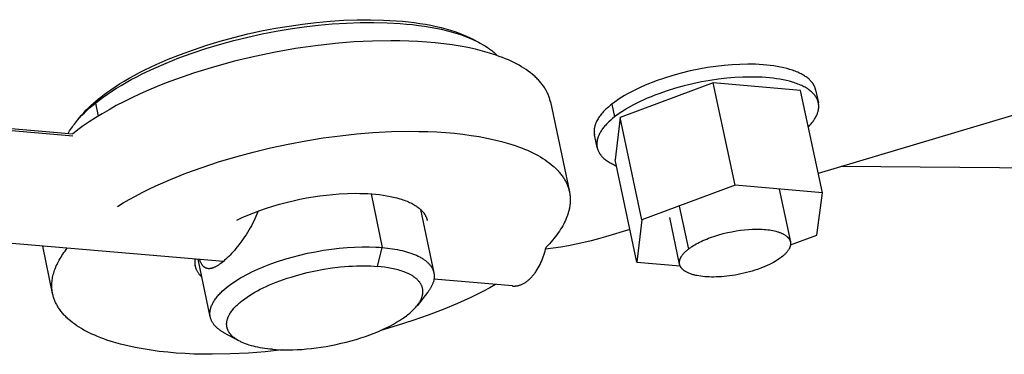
# Model space of a CAD drawing. Header units: millimetres. Extents: x -7950 to -6950, y 4408 to 5408.
# Tile 26 of 111: x -7674 to -7641, y 4767 to 4778. Entities that reach past the tile are written whole.
import ezdxf

# ---------------------------------------------------------------- set-up
doc = ezdxf.new("R2010")
doc.units = ezdxf.units.MM
doc.layers.add('SHOW Mini_Barndoor 002', color=7, linetype='Continuous', true_color=0x000000)

msp = doc.modelspace()

# ---------------------------------------------------------------- linework, layer by layer
at = {"layer": 'SHOW Mini_Barndoor 002', "color": 18, "lineweight": -3, "true_color": 0x000000}
for points in [[(-7671.657, 4775.593), (-7671.531, 4775.692), (-7671.398, 4775.79), (-7671.259, 4775.889), (-7671.112, 4775.988), (-7670.959, 4776.086), (-7670.798, 4776.184), (-7670.632, 4776.281), (-7670.459, 4776.377), (-7670.279, 4776.472), (-7670.094, 4776.566), (-7669.707, 4776.751), (-7669.298, 4776.928), (-7668.872, 4777.098), (-7668.43, 4777.259), (-7667.975, 4777.41), (-7667.511, 4777.55), (-7667.04, 4777.679), (-7666.566, 4777.795), (-7666.092, 4777.899), (-7665.621, 4777.99), (-7665.155, 4778.068), (-7664.69, 4778.135), (-7664.221, 4778.19), (-7663.75, 4778.234), (-7663.281, 4778.264), (-7662.816, 4778.281), (-7662.36, 4778.284), (-7661.914, 4778.274), (-7661.483, 4778.249), (-7661.273, 4778.231), (-7661.068, 4778.21), (-7660.868, 4778.186), (-7660.673, 4778.158), (-7660.483, 4778.127), (-7660.299, 4778.093), (-7660.121, 4778.055), (-7659.95, 4778.015), (-7659.784, 4777.971), (-7659.625, 4777.925), (-7659.473, 4777.876), (-7659.328, 4777.825), (-7659.19, 4777.771), (-7659.058, 4777.714), (-7658.995, 4777.685), (-7658.934, 4777.656), (-7658.875, 4777.626), (-7658.817, 4777.595)], [(-7671.533, 4775.751), (-7671.411, 4775.847), (-7671.281, 4775.944), (-7671.145, 4776.04), (-7671.002, 4776.136), (-7670.852, 4776.232), (-7670.696, 4776.327), (-7670.534, 4776.422), (-7670.365, 4776.516), (-7670.19, 4776.608), (-7670.01, 4776.7), (-7669.632, 4776.88), (-7669.234, 4777.053), (-7668.818, 4777.219), (-7668.387, 4777.375), (-7667.944, 4777.523), (-7667.492, 4777.659), (-7667.033, 4777.784), (-7666.571, 4777.898), (-7666.109, 4777.999), (-7665.649, 4778.088), (-7665.195, 4778.164), (-7664.741, 4778.229), (-7664.284, 4778.283), (-7663.825, 4778.325), (-7663.368, 4778.355), (-7662.915, 4778.372), (-7662.47, 4778.375), (-7662.036, 4778.364), (-7661.615, 4778.34), (-7661.411, 4778.323), (-7661.211, 4778.303), (-7661.016, 4778.279), (-7660.825, 4778.252), (-7660.641, 4778.221), (-7660.461, 4778.188), (-7660.288, 4778.151), (-7660.12, 4778.112), (-7659.959, 4778.069), (-7659.804, 4778.024), (-7659.656, 4777.977), (-7659.514, 4777.926), (-7659.379, 4777.874), (-7659.251, 4777.819), (-7659.19, 4777.791), (-7659.13, 4777.762), (-7659.072, 4777.733), (-7659.016, 4777.703)], [(-7656.471, 4775.639), (-7656.478, 4775.669), (-7656.485, 4775.699), (-7656.494, 4775.729), (-7656.503, 4775.759), (-7656.512, 4775.789), (-7656.523, 4775.819), (-7656.534, 4775.849), (-7656.546, 4775.879), (-7656.559, 4775.909), (-7656.573, 4775.938), (-7656.587, 4775.968), (-7656.602, 4775.997), (-7656.618, 4776.026), (-7656.635, 4776.056), (-7656.652, 4776.085), (-7656.671, 4776.114), (-7656.69, 4776.142), (-7656.71, 4776.171), (-7656.731, 4776.2), (-7656.752, 4776.228), (-7656.775, 4776.256), (-7656.798, 4776.284), (-7656.822, 4776.312), (-7656.847, 4776.34), (-7656.872, 4776.367), (-7656.899, 4776.395), (-7656.926, 4776.422), (-7656.954, 4776.449), (-7656.983, 4776.476), (-7657.013, 4776.503), (-7657.075, 4776.555), (-7657.14, 4776.607), (-7657.209, 4776.658), (-7657.281, 4776.709), (-7657.356, 4776.758), (-7657.435, 4776.806), (-7657.516, 4776.853), (-7657.601, 4776.899), (-7657.689, 4776.944), (-7657.78, 4776.988), (-7657.874, 4777.031), (-7657.972, 4777.072), (-7658.072, 4777.113), (-7658.175, 4777.152), (-7658.281, 4777.189), (-7658.39, 4777.226), (-7658.502, 4777.261), (-7658.733, 4777.327), (-7658.974, 4777.388), (-7659.225, 4777.443), (-7659.485, 4777.492), (-7659.754, 4777.536), (-7660.029, 4777.573), (-7660.312, 4777.605), (-7660.6, 4777.63), (-7660.894, 4777.65), (-7661.192, 4777.664), (-7661.494, 4777.672), (-7661.798, 4777.675), (-7662.413, 4777.664), (-7663.029, 4777.633), (-7663.658, 4777.581), (-7664.307, 4777.507), (-7664.974, 4777.412), (-7665.651, 4777.293), (-7666.334, 4777.152), (-7667.015, 4776.989), (-7667.688, 4776.805), (-7668.347, 4776.602), (-7668.983, 4776.381), (-7669.292, 4776.265), (-7669.593, 4776.145), (-7669.885, 4776.023), (-7670.169, 4775.897), (-7670.443, 4775.769), (-7670.707, 4775.639), (-7670.961, 4775.507), (-7671.204, 4775.373), (-7671.436, 4775.238), (-7671.657, 4775.103), (-7671.866, 4774.967), (-7672.063, 4774.831), (-7672.249, 4774.696), (-7672.422, 4774.56)], [(-7659.016, 4777.703), (-7658.817, 4777.595)], [(-7658.817, 4777.595), (-7658.732, 4777.548), (-7658.651, 4777.499), (-7658.573, 4777.448), (-7658.535, 4777.422), (-7658.498, 4777.396), (-7658.463, 4777.37), (-7658.428, 4777.343), (-7658.394, 4777.316), (-7658.361, 4777.288), (-7658.329, 4777.26), (-7658.298, 4777.232), (-7658.268, 4777.204), (-7658.239, 4777.175)], [(-7633.883, 4777.319), (-7647.527, 4773.249)], [(-7651.035, 4776.272), (-7654.137, 4775.113)], [(-7648.117, 4776.009), (-7651.035, 4776.272)], [(-7650.308, 4772.852), (-7651.035, 4776.272)], [(-7647.388, 4772.596), (-7648.117, 4776.009)], [(-7672.326, 4774.939), (-7672.257, 4775.021), (-7672.185, 4775.103), (-7672.108, 4775.185), (-7672.026, 4775.267), (-7671.94, 4775.349), (-7671.85, 4775.431), (-7671.755, 4775.512), (-7671.657, 4775.593)], [(-7672.185, 4775.113), (-7672.119, 4775.193), (-7672.048, 4775.273), (-7671.973, 4775.353), (-7671.893, 4775.433), (-7671.809, 4775.513), (-7671.721, 4775.593), (-7671.629, 4775.672), (-7671.533, 4775.751)], [(-7671.657, 4775.593), (-7671.533, 4775.751)], [(-7671.657, 4775.593), (-7671.567, 4775.159)], [(-7656.471, 4775.639), (-7655.837, 4772.635)], [(-7677.427, 4775.006), (-7672.414, 4774.566)], [(-7677.156, 4774.914), (-7672.409, 4774.498)], [(-7672.571, 4774.581), (-7672.545, 4774.625), (-7672.518, 4774.67), (-7672.489, 4774.715), (-7672.459, 4774.76), (-7672.428, 4774.804), (-7672.395, 4774.849), (-7672.361, 4774.894), (-7672.326, 4774.939)], [(-7672.326, 4774.939), (-7672.185, 4775.113)], [(-7654.137, 4775.113), (-7654.307, 4773.698)], [(-7653.413, 4771.695), (-7654.137, 4775.113)], [(-7670.923, 4772.147), (-7670.729, 4772.263), (-7670.527, 4772.378), (-7670.316, 4772.492), (-7670.098, 4772.605), (-7669.871, 4772.717), (-7669.638, 4772.828), (-7669.149, 4773.043), (-7668.636, 4773.25), (-7668.099, 4773.446), (-7667.545, 4773.631), (-7666.976, 4773.802), (-7666.396, 4773.959), (-7665.81, 4774.101), (-7665.223, 4774.227), (-7664.638, 4774.336), (-7664.059, 4774.429), (-7663.49, 4774.505), (-7662.935, 4774.565), (-7662.396, 4774.609), (-7661.779, 4774.641), (-7661.164, 4774.653), (-7660.86, 4774.65), (-7660.558, 4774.643), (-7660.26, 4774.629), (-7659.966, 4774.61), (-7659.677, 4774.585), (-7659.395, 4774.554), (-7659.119, 4774.517), (-7658.85, 4774.474), (-7658.59, 4774.426), (-7658.339, 4774.371), (-7658.098, 4774.311), (-7657.866, 4774.246), (-7657.755, 4774.211), (-7657.646, 4774.175), (-7657.54, 4774.138), (-7657.437, 4774.099), (-7657.336, 4774.059), (-7657.239, 4774.018), (-7657.145, 4773.975), (-7657.054, 4773.932), (-7656.966, 4773.887), (-7656.881, 4773.842), (-7656.8, 4773.795), (-7656.721, 4773.747), (-7656.646, 4773.698), (-7656.574, 4773.649), (-7656.506, 4773.598), (-7656.44, 4773.546), (-7656.378, 4773.494), (-7656.348, 4773.468), (-7656.319, 4773.441), (-7656.291, 4773.414), (-7656.264, 4773.387), (-7656.238, 4773.36), (-7656.212, 4773.332), (-7656.187, 4773.305), (-7656.163, 4773.277), (-7656.14, 4773.249), (-7656.118, 4773.221), (-7656.096, 4773.193), (-7656.075, 4773.165), (-7656.055, 4773.136), (-7656.036, 4773.107), (-7656.018, 4773.079), (-7656, 4773.05), (-7655.984, 4773.021), (-7655.968, 4772.992), (-7655.953, 4772.963), (-7655.938, 4772.933), (-7655.925, 4772.904), (-7655.912, 4772.874), (-7655.9, 4772.845), (-7655.889, 4772.815), (-7655.878, 4772.785), (-7655.868, 4772.755), (-7655.86, 4772.726), (-7655.851, 4772.696), (-7655.844, 4772.666), (-7655.837, 4772.635)], [(-7653.586, 4770.289), (-7654.307, 4773.698)], [(-7638.847, 4773.414), (-7646.762, 4773.478)], [(-7650.308, 4772.852), (-7653.413, 4771.695)], [(-7647.388, 4772.596), (-7650.308, 4772.852)], [(-7666.935, 4771.687), (-7666.756, 4771.773), (-7666.567, 4771.856), (-7666.369, 4771.936), (-7666.164, 4772.013), (-7665.952, 4772.087), (-7665.735, 4772.156), (-7665.514, 4772.22), (-7665.289, 4772.28), (-7665.062, 4772.334), (-7664.835, 4772.384), (-7664.609, 4772.427), (-7664.384, 4772.466), (-7664.162, 4772.498), (-7663.944, 4772.525), (-7663.731, 4772.547), (-7663.523, 4772.563), (-7663.247, 4772.578), (-7662.971, 4772.583), (-7662.835, 4772.582), (-7662.7, 4772.579), (-7662.566, 4772.572), (-7662.434, 4772.564), (-7662.305, 4772.553), (-7662.178, 4772.539), (-7662.055, 4772.522), (-7661.935, 4772.503), (-7661.818, 4772.481), (-7661.705, 4772.457), (-7661.597, 4772.43), (-7661.493, 4772.401), (-7661.443, 4772.385), (-7661.394, 4772.369), (-7661.347, 4772.352), (-7661.3, 4772.335), (-7661.255, 4772.317), (-7661.212, 4772.298), (-7661.169, 4772.279), (-7661.129, 4772.26), (-7661.089, 4772.24), (-7661.051, 4772.219), (-7661.014, 4772.198), (-7660.979, 4772.177), (-7660.945, 4772.155), (-7660.913, 4772.133), (-7660.882, 4772.11), (-7660.853, 4772.087), (-7660.825, 4772.063), (-7660.812, 4772.051), (-7660.799, 4772.039), (-7660.786, 4772.027), (-7660.774, 4772.015), (-7660.762, 4772.003), (-7660.75, 4771.991), (-7660.739, 4771.978), (-7660.729, 4771.966), (-7660.718, 4771.953), (-7660.708, 4771.941), (-7660.698, 4771.928), (-7660.689, 4771.915), (-7660.68, 4771.902), (-7660.672, 4771.89), (-7660.663, 4771.877), (-7660.655, 4771.864), (-7660.648, 4771.851), (-7660.641, 4771.838), (-7660.634, 4771.824), (-7660.628, 4771.811), (-7660.622, 4771.798), (-7660.616, 4771.785), (-7660.61, 4771.771), (-7660.605, 4771.758), (-7660.601, 4771.745), (-7660.596, 4771.731), (-7660.592, 4771.718), (-7660.589, 4771.704), (-7660.585, 4771.691), (-7660.582, 4771.677)], [(-7662.458, 4772.566), (-7662.084, 4770.775)], [(-7655.837, 4772.635), (-7655.832, 4772.609), (-7655.827, 4772.583), (-7655.823, 4772.556), (-7655.819, 4772.53), (-7655.816, 4772.503), (-7655.814, 4772.476), (-7655.812, 4772.449), (-7655.81, 4772.422), (-7655.809, 4772.395), (-7655.809, 4772.367), (-7655.809, 4772.34), (-7655.81, 4772.312), (-7655.811, 4772.284), (-7655.813, 4772.256), (-7655.815, 4772.229), (-7655.818, 4772.2), (-7655.822, 4772.172), (-7655.826, 4772.144), (-7655.831, 4772.116), (-7655.836, 4772.087), (-7655.842, 4772.059), (-7655.848, 4772.03), (-7655.855, 4772.001), (-7655.863, 4771.972), (-7655.879, 4771.915), (-7655.898, 4771.856), (-7655.919, 4771.798), (-7655.943, 4771.739), (-7655.968, 4771.68), (-7655.996, 4771.621), (-7656.026, 4771.562), (-7656.059, 4771.502), (-7656.093, 4771.443), (-7656.13, 4771.383), (-7656.169, 4771.323), (-7656.21, 4771.263), (-7656.254, 4771.203), (-7656.299, 4771.143), (-7656.346, 4771.083), (-7656.396, 4771.023), (-7656.447, 4770.963), (-7656.501, 4770.903), (-7656.557, 4770.843), (-7656.614, 4770.783)], [(-7648.836, 4772.723), (-7648.461, 4770.963)], [(-7647.578, 4771.188), (-7647.388, 4772.596)], [(-7666.23, 4771.989), (-7666.267, 4771.892), (-7666.3, 4771.814), (-7666.335, 4771.735), (-7666.371, 4771.657), (-7666.41, 4771.58), (-7666.451, 4771.502), (-7666.493, 4771.426), (-7666.537, 4771.35), (-7666.582, 4771.276), (-7666.628, 4771.203), (-7666.676, 4771.131), (-7666.724, 4771.061), (-7666.772, 4770.992), (-7666.871, 4770.86), (-7666.97, 4770.737), (-7667.019, 4770.68), (-7667.068, 4770.624), (-7667.116, 4770.572), (-7667.163, 4770.522), (-7667.209, 4770.475), (-7667.255, 4770.43), (-7667.3, 4770.387), (-7667.344, 4770.348), (-7667.387, 4770.311), (-7667.429, 4770.276), (-7667.471, 4770.244), (-7667.511, 4770.215), (-7667.551, 4770.188), (-7667.571, 4770.175), (-7667.59, 4770.163), (-7667.609, 4770.152), (-7667.628, 4770.141), (-7667.647, 4770.132), (-7667.665, 4770.122), (-7667.684, 4770.114), (-7667.702, 4770.106), (-7667.719, 4770.099), (-7667.737, 4770.092), (-7667.754, 4770.087), (-7667.763, 4770.084), (-7667.771, 4770.082), (-7667.78, 4770.079), (-7667.788, 4770.077), (-7667.796, 4770.076), (-7667.804, 4770.074), (-7667.816, 4770.072), (-7667.827, 4770.07), (-7667.838, 4770.069), (-7667.849, 4770.068), (-7667.86, 4770.068), (-7667.865, 4770.068), (-7667.87, 4770.068), (-7667.875, 4770.068), (-7667.881, 4770.068), (-7667.886, 4770.068), (-7667.891, 4770.069)], [(-7660.805, 4772.045), (-7660.361, 4769.93)], [(-7652.17, 4772.159), (-7651.865, 4770.722)], [(-7660.593, 4771.729), (-7660.582, 4771.677)], [(-7653.413, 4771.695), (-7653.586, 4770.289)], [(-7652.157, 4770.214), (-7652.487, 4771.771)], [(-7653.815, 4771.374), (-7654.63, 4771.131)], [(-7651.865, 4770.722), (-7651.827, 4770.75), (-7651.787, 4770.779), (-7651.744, 4770.808), (-7651.698, 4770.837), (-7651.651, 4770.866), (-7651.6, 4770.894), (-7651.548, 4770.923), (-7651.493, 4770.951), (-7651.436, 4770.978), (-7651.377, 4771.005), (-7651.316, 4771.032), (-7651.254, 4771.058), (-7651.189, 4771.084), (-7651.123, 4771.108), (-7650.987, 4771.155), (-7650.846, 4771.199), (-7650.703, 4771.238), (-7650.558, 4771.273), (-7650.412, 4771.303), (-7650.268, 4771.328), (-7650.127, 4771.349), (-7649.989, 4771.365), (-7649.855, 4771.377), (-7649.724, 4771.384), (-7649.594, 4771.387), (-7649.529, 4771.387), (-7649.465, 4771.385), (-7649.402, 4771.383), (-7649.339, 4771.379), (-7649.278, 4771.374), (-7649.218, 4771.367), (-7649.159, 4771.36), (-7649.102, 4771.351), (-7649.047, 4771.341), (-7648.994, 4771.329), (-7648.942, 4771.317), (-7648.893, 4771.303), (-7648.869, 4771.296), (-7648.846, 4771.288), (-7648.824, 4771.281), (-7648.802, 4771.272), (-7648.781, 4771.264), (-7648.76, 4771.255), (-7648.74, 4771.247), (-7648.72, 4771.237), (-7648.702, 4771.228), (-7648.684, 4771.218), (-7648.666, 4771.209), (-7648.65, 4771.198), (-7648.634, 4771.188), (-7648.618, 4771.178), (-7648.604, 4771.167), (-7648.59, 4771.156), (-7648.576, 4771.145), (-7648.57, 4771.139), (-7648.564, 4771.134), (-7648.558, 4771.128), (-7648.552, 4771.122), (-7648.546, 4771.117), (-7648.541, 4771.111), (-7648.536, 4771.105), (-7648.531, 4771.099), (-7648.526, 4771.093), (-7648.521, 4771.087), (-7648.516, 4771.081), (-7648.512, 4771.075), (-7648.508, 4771.069), (-7648.503, 4771.063), (-7648.5, 4771.057), (-7648.496, 4771.051), (-7648.492, 4771.045), (-7648.489, 4771.039), (-7648.486, 4771.032), (-7648.483, 4771.026), (-7648.48, 4771.02), (-7648.477, 4771.014), (-7648.474, 4771.007), (-7648.472, 4771.001), (-7648.47, 4770.995), (-7648.468, 4770.988), (-7648.466, 4770.982), (-7648.464, 4770.976), (-7648.462, 4770.969), (-7648.461, 4770.963)], [(-7667.386, 4770.312), (-7677.715, 4771.191)], [(-7654.63, 4771.131), (-7654.866, 4771.063), (-7655.109, 4770.999), (-7655.356, 4770.94), (-7655.607, 4770.885), (-7655.861, 4770.835), (-7656.117, 4770.79), (-7656.374, 4770.751), (-7656.63, 4770.717)], [(-7648.461, 4770.963), (-7648.459, 4770.956), (-7648.458, 4770.949), (-7648.457, 4770.941), (-7648.456, 4770.934), (-7648.456, 4770.927), (-7648.455, 4770.919), (-7648.455, 4770.912), (-7648.455, 4770.904), (-7648.455, 4770.897), (-7648.455, 4770.889), (-7648.456, 4770.882), (-7648.456, 4770.874), (-7648.457, 4770.866), (-7648.458, 4770.859), (-7648.46, 4770.851), (-7648.461, 4770.843), (-7648.463, 4770.835), (-7648.465, 4770.827), (-7648.467, 4770.82), (-7648.469, 4770.812), (-7648.471, 4770.804), (-7648.474, 4770.796), (-7648.477, 4770.788), (-7648.48, 4770.78), (-7648.483, 4770.772), (-7648.487, 4770.764), (-7648.49, 4770.756), (-7648.494, 4770.747), (-7648.498, 4770.739), (-7648.502, 4770.731), (-7648.511, 4770.715), (-7648.521, 4770.698), (-7648.532, 4770.682), (-7648.543, 4770.666), (-7648.555, 4770.649), (-7648.568, 4770.633), (-7648.582, 4770.616), (-7648.596, 4770.6), (-7648.611, 4770.583), (-7648.627, 4770.567), (-7648.643, 4770.55), (-7648.66, 4770.534), (-7648.678, 4770.518), (-7648.696, 4770.501), (-7648.715, 4770.485), (-7648.755, 4770.453)], [(-7648.458, 4770.861), (-7647.578, 4771.188)], [(-7673.085, 4769.235), (-7673.413, 4770.825)], [(-7673.085, 4769.235), (-7673.094, 4769.278), (-7673.1, 4769.322), (-7673.105, 4769.366), (-7673.109, 4769.411), (-7673.112, 4769.456), (-7673.112, 4769.501), (-7673.112, 4769.546), (-7673.109, 4769.592), (-7673.106, 4769.638), (-7673.1, 4769.685), (-7673.093, 4769.731), (-7673.085, 4769.778), (-7673.075, 4769.826), (-7673.064, 4769.873), (-7673.051, 4769.921), (-7673.036, 4769.969), (-7673.02, 4770.017), (-7673.003, 4770.065), (-7672.983, 4770.114), (-7672.963, 4770.162), (-7672.94, 4770.211), (-7672.917, 4770.26), (-7672.891, 4770.309), (-7672.865, 4770.358), (-7672.836, 4770.408), (-7672.806, 4770.457), (-7672.775, 4770.507), (-7672.742, 4770.556), (-7672.708, 4770.606), (-7672.672, 4770.656), (-7672.635, 4770.706), (-7672.596, 4770.755)], [(-7667.823, 4768.458), (-7667.825, 4768.47), (-7667.827, 4768.481), (-7667.829, 4768.493), (-7667.831, 4768.505), (-7667.832, 4768.517), (-7667.833, 4768.529), (-7667.834, 4768.542), (-7667.835, 4768.554), (-7667.835, 4768.566), (-7667.835, 4768.579), (-7667.835, 4768.591), (-7667.834, 4768.604), (-7667.833, 4768.616), (-7667.832, 4768.629), (-7667.831, 4768.642), (-7667.829, 4768.654), (-7667.827, 4768.667), (-7667.825, 4768.68), (-7667.823, 4768.693), (-7667.82, 4768.706), (-7667.817, 4768.719), (-7667.814, 4768.732), (-7667.81, 4768.746), (-7667.807, 4768.759), (-7667.803, 4768.772), (-7667.798, 4768.786), (-7667.794, 4768.799), (-7667.789, 4768.812), (-7667.778, 4768.84), (-7667.766, 4768.867), (-7667.753, 4768.894), (-7667.739, 4768.922), (-7667.724, 4768.95), (-7667.707, 4768.977), (-7667.69, 4769.005), (-7667.671, 4769.033), (-7667.651, 4769.062), (-7667.63, 4769.09), (-7667.608, 4769.118), (-7667.585, 4769.147), (-7667.56, 4769.175), (-7667.535, 4769.203), (-7667.508, 4769.232), (-7667.48, 4769.26), (-7667.452, 4769.289), (-7667.422, 4769.317), (-7667.359, 4769.374), (-7667.292, 4769.431), (-7667.221, 4769.487), (-7667.147, 4769.542), (-7667.068, 4769.597), (-7666.987, 4769.652), (-7666.902, 4769.705), (-7666.814, 4769.758), (-7666.723, 4769.81), (-7666.629, 4769.861), (-7666.533, 4769.911), (-7666.435, 4769.959), (-7666.233, 4770.053), (-7666.024, 4770.141), (-7665.807, 4770.225), (-7665.579, 4770.305), (-7665.34, 4770.382), (-7665.092, 4770.454), (-7664.838, 4770.52), (-7664.577, 4770.581), (-7664.313, 4770.634), (-7664.047, 4770.681), (-7663.781, 4770.72), (-7663.518, 4770.751), (-7663.258, 4770.774), (-7663.005, 4770.79), (-7662.759, 4770.797), (-7662.523, 4770.797), (-7662.298, 4770.79), (-7662.189, 4770.783), (-7662.084, 4770.775)], [(-7662.245, 4770.146), (-7662.084, 4770.775)], [(-7662.084, 4770.775), (-7661.91, 4770.758), (-7661.74, 4770.735), (-7661.658, 4770.721), (-7661.577, 4770.706), (-7661.498, 4770.69), (-7661.421, 4770.673), (-7661.346, 4770.654), (-7661.273, 4770.634), (-7661.202, 4770.613), (-7661.134, 4770.59), (-7661.068, 4770.567), (-7661.005, 4770.542), (-7660.944, 4770.516), (-7660.886, 4770.488), (-7660.858, 4770.474), (-7660.83, 4770.46), (-7660.804, 4770.445), (-7660.778, 4770.43), (-7660.752, 4770.415), (-7660.728, 4770.4), (-7660.704, 4770.384), (-7660.681, 4770.368), (-7660.659, 4770.352), (-7660.638, 4770.336), (-7660.617, 4770.319), (-7660.597, 4770.302), (-7660.578, 4770.285), (-7660.56, 4770.268), (-7660.542, 4770.251), (-7660.525, 4770.233), (-7660.509, 4770.215), (-7660.494, 4770.197), (-7660.479, 4770.179), (-7660.466, 4770.161), (-7660.453, 4770.142), (-7660.441, 4770.123), (-7660.429, 4770.105), (-7660.419, 4770.086), (-7660.409, 4770.067), (-7660.404, 4770.057), (-7660.4, 4770.047), (-7660.396, 4770.038), (-7660.392, 4770.028), (-7660.388, 4770.018), (-7660.384, 4770.009), (-7660.38, 4769.999), (-7660.377, 4769.989), (-7660.374, 4769.979), (-7660.371, 4769.97), (-7660.368, 4769.96), (-7660.366, 4769.95), (-7660.364, 4769.94), (-7660.361, 4769.93)], [(-7657.737, 4769.491), (-7657.726, 4769.49), (-7657.716, 4769.489), (-7657.705, 4769.489), (-7657.694, 4769.489), (-7657.684, 4769.489), (-7657.673, 4769.489), (-7657.663, 4769.489), (-7657.652, 4769.49), (-7657.641, 4769.49), (-7657.63, 4769.491), (-7657.619, 4769.492), (-7657.609, 4769.494), (-7657.598, 4769.495), (-7657.587, 4769.497), (-7657.565, 4769.501), (-7657.543, 4769.506), (-7657.521, 4769.511), (-7657.499, 4769.518), (-7657.477, 4769.525), (-7657.455, 4769.533), (-7657.433, 4769.542), (-7657.411, 4769.551), (-7657.389, 4769.562), (-7657.368, 4769.573), (-7657.346, 4769.585), (-7657.324, 4769.598), (-7657.302, 4769.612), (-7657.281, 4769.627), (-7657.259, 4769.642), (-7657.238, 4769.658), (-7657.217, 4769.675), (-7657.196, 4769.693), (-7657.175, 4769.711), (-7657.154, 4769.73), (-7657.134, 4769.75), (-7657.114, 4769.771), (-7657.094, 4769.792), (-7657.074, 4769.814), (-7657.055, 4769.837), (-7657.035, 4769.86), (-7657.016, 4769.884), (-7656.998, 4769.908), (-7656.979, 4769.933), (-7656.961, 4769.959), (-7656.944, 4769.985), (-7656.909, 4770.039), (-7656.876, 4770.095), (-7656.845, 4770.152), (-7656.815, 4770.212), (-7656.786, 4770.272), (-7656.759, 4770.334), (-7656.734, 4770.396), (-7656.71, 4770.46), (-7656.688, 4770.524), (-7656.667, 4770.588), (-7656.648, 4770.653), (-7656.63, 4770.717), (-7656.614, 4770.783)], [(-7648.755, 4770.453), (-7648.778, 4770.436), (-7648.801, 4770.418), (-7648.852, 4770.383), (-7648.906, 4770.348), (-7648.965, 4770.313), (-7649.027, 4770.277), (-7649.093, 4770.242), (-7649.162, 4770.208), (-7649.236, 4770.173), (-7649.312, 4770.14), (-7649.392, 4770.107), (-7649.475, 4770.076), (-7649.56, 4770.045), (-7649.648, 4770.016), (-7649.738, 4769.988), (-7649.83, 4769.962), (-7649.923, 4769.937), (-7650.017, 4769.914), (-7650.112, 4769.893), (-7650.207, 4769.874), (-7650.302, 4769.856), (-7650.397, 4769.841), (-7650.491, 4769.828), (-7650.583, 4769.816), (-7650.674, 4769.807), (-7650.763, 4769.8), (-7650.85, 4769.795), (-7650.935, 4769.792), (-7651.017, 4769.79), (-7651.096, 4769.79), (-7651.173, 4769.792), (-7651.246, 4769.796), (-7651.317, 4769.801), (-7651.385, 4769.808), (-7651.452, 4769.816), (-7651.518, 4769.827), (-7651.583, 4769.839), (-7651.614, 4769.845), (-7651.645, 4769.852), (-7651.676, 4769.86), (-7651.706, 4769.868), (-7651.735, 4769.877), (-7651.763, 4769.886), (-7651.791, 4769.895), (-7651.818, 4769.905), (-7651.845, 4769.916), (-7651.87, 4769.927), (-7651.895, 4769.938), (-7651.918, 4769.95), (-7651.941, 4769.963), (-7651.963, 4769.975), (-7651.973, 4769.982), (-7651.984, 4769.989), (-7651.994, 4769.995), (-7652.004, 4770.002), (-7652.013, 4770.009), (-7652.022, 4770.016), (-7652.031, 4770.024), (-7652.04, 4770.031), (-7652.048, 4770.038), (-7652.056, 4770.046), (-7652.064, 4770.053), (-7652.072, 4770.061), (-7652.079, 4770.069), (-7652.086, 4770.077), (-7652.093, 4770.085), (-7652.099, 4770.093), (-7652.105, 4770.101), (-7652.111, 4770.109), (-7652.116, 4770.117), (-7652.122, 4770.126), (-7652.126, 4770.134), (-7652.131, 4770.143), (-7652.135, 4770.151), (-7652.139, 4770.16), (-7652.143, 4770.169), (-7652.146, 4770.178), (-7652.149, 4770.186), (-7652.152, 4770.195), (-7652.154, 4770.204), (-7652.157, 4770.213), (-7652.158, 4770.223), (-7652.16, 4770.232), (-7652.161, 4770.241), (-7652.162, 4770.25), (-7652.162, 4770.26), (-7652.163, 4770.269), (-7652.163, 4770.278), (-7652.162, 4770.288), (-7652.162, 4770.297), (-7652.161, 4770.307), (-7652.16, 4770.316), (-7652.158, 4770.326), (-7652.156, 4770.335), (-7652.154, 4770.345), (-7652.152, 4770.355), (-7652.149, 4770.364), (-7652.146, 4770.374), (-7652.143, 4770.384), (-7652.139, 4770.393), (-7652.135, 4770.403), (-7652.131, 4770.413), (-7652.127, 4770.422), (-7652.122, 4770.432), (-7652.117, 4770.442), (-7652.112, 4770.451), (-7652.107, 4770.461), (-7652.101, 4770.471), (-7652.095, 4770.48), (-7652.089, 4770.49), (-7652.082, 4770.5), (-7652.069, 4770.519), (-7652.054, 4770.538), (-7652.039, 4770.557), (-7652.022, 4770.576), (-7652.005, 4770.595), (-7651.987, 4770.614), (-7651.969, 4770.632), (-7651.949, 4770.65), (-7651.929, 4770.668), (-7651.908, 4770.686), (-7651.887, 4770.704), (-7651.865, 4770.722)], [(-7668.098, 4769.784), (-7668.116, 4769.8), (-7668.133, 4769.817), (-7668.149, 4769.834), (-7668.164, 4769.851), (-7668.179, 4769.868), (-7668.193, 4769.885), (-7668.206, 4769.903), (-7668.219, 4769.921), (-7668.231, 4769.939), (-7668.243, 4769.957), (-7668.254, 4769.976), (-7668.264, 4769.994), (-7668.273, 4770.013), (-7668.282, 4770.032), (-7668.29, 4770.051), (-7668.297, 4770.07), (-7668.304, 4770.089), (-7668.31, 4770.109), (-7668.315, 4770.128), (-7668.32, 4770.148), (-7668.324, 4770.168), (-7668.327, 4770.187), (-7668.329, 4770.207), (-7668.331, 4770.228), (-7668.332, 4770.248), (-7668.333, 4770.268), (-7668.333, 4770.288), (-7668.332, 4770.309), (-7668.33, 4770.329), (-7668.328, 4770.35), (-7668.325, 4770.371), (-7668.322, 4770.391)], [(-7667.823, 4768.458), (-7668.223, 4770.383)], [(-7667.891, 4770.069), (-7667.9, 4770.07), (-7667.909, 4770.071), (-7667.913, 4770.072), (-7667.918, 4770.072), (-7667.922, 4770.073), (-7667.927, 4770.074), (-7667.934, 4770.076), (-7667.94, 4770.078), (-7667.947, 4770.08), (-7667.954, 4770.082), (-7667.961, 4770.085), (-7667.967, 4770.087), (-7667.974, 4770.09), (-7667.98, 4770.093), (-7667.986, 4770.097), (-7667.993, 4770.1), (-7667.999, 4770.104), (-7668.005, 4770.108), (-7668.011, 4770.112), (-7668.017, 4770.116), (-7668.023, 4770.121), (-7668.029, 4770.125), (-7668.034, 4770.13), (-7668.04, 4770.135), (-7668.046, 4770.14), (-7668.051, 4770.146), (-7668.057, 4770.151), (-7668.062, 4770.157), (-7668.067, 4770.163), (-7668.073, 4770.169), (-7668.078, 4770.176), (-7668.083, 4770.182), (-7668.088, 4770.189), (-7668.093, 4770.196), (-7668.103, 4770.21), (-7668.112, 4770.225), (-7668.122, 4770.241), (-7668.131, 4770.257), (-7668.14, 4770.274), (-7668.149, 4770.292), (-7668.157, 4770.31), (-7668.165, 4770.329), (-7668.174, 4770.348), (-7668.186, 4770.38)], [(-7653.586, 4770.289), (-7652.141, 4770.164)], [(-7668.321, 4770.152), (-7668.331, 4770.204)], [(-7666.868, 4767.66), (-7666.897, 4767.677), (-7666.926, 4767.695), (-7666.955, 4767.712), (-7666.982, 4767.731), (-7667.008, 4767.75), (-7667.033, 4767.769), (-7667.057, 4767.789), (-7667.069, 4767.799), (-7667.08, 4767.81), (-7667.091, 4767.82), (-7667.102, 4767.83), (-7667.112, 4767.841), (-7667.123, 4767.852), (-7667.133, 4767.863), (-7667.142, 4767.874), (-7667.152, 4767.885), (-7667.161, 4767.896), (-7667.169, 4767.907), (-7667.178, 4767.919), (-7667.186, 4767.93), (-7667.193, 4767.942), (-7667.201, 4767.954), (-7667.208, 4767.966), (-7667.215, 4767.978), (-7667.221, 4767.99), (-7667.227, 4768.002), (-7667.233, 4768.015), (-7667.238, 4768.027), (-7667.243, 4768.04), (-7667.248, 4768.052), (-7667.253, 4768.065), (-7667.257, 4768.078), (-7667.26, 4768.091), (-7667.264, 4768.104), (-7667.266, 4768.117), (-7667.269, 4768.13), (-7667.271, 4768.143), (-7667.273, 4768.157), (-7667.275, 4768.17), (-7667.276, 4768.184), (-7667.277, 4768.197), (-7667.277, 4768.211), (-7667.277, 4768.225), (-7667.277, 4768.239), (-7667.276, 4768.252), (-7667.275, 4768.266), (-7667.273, 4768.28), (-7667.272, 4768.295), (-7667.269, 4768.309), (-7667.267, 4768.323), (-7667.264, 4768.337), (-7667.26, 4768.351), (-7667.257, 4768.366), (-7667.253, 4768.38), (-7667.248, 4768.395), (-7667.243, 4768.409), (-7667.238, 4768.424), (-7667.233, 4768.438), (-7667.227, 4768.453), (-7667.22, 4768.468), (-7667.214, 4768.482), (-7667.207, 4768.497), (-7667.199, 4768.512), (-7667.192, 4768.527), (-7667.183, 4768.542), (-7667.175, 4768.556), (-7667.166, 4768.571), (-7667.147, 4768.601), (-7667.127, 4768.631), (-7667.106, 4768.66), (-7667.083, 4768.69), (-7667.058, 4768.72), (-7667.033, 4768.75), (-7667.006, 4768.779), (-7666.978, 4768.809), (-7666.949, 4768.838), (-7666.918, 4768.867), (-7666.886, 4768.897), (-7666.853, 4768.926), (-7666.819, 4768.954), (-7666.784, 4768.983), (-7666.748, 4769.011), (-7666.673, 4769.068), (-7666.595, 4769.123), (-7666.512, 4769.177), (-7666.427, 4769.229), (-7666.339, 4769.281), (-7666.249, 4769.331), (-7666.155, 4769.38), (-7666.057, 4769.429), (-7665.955, 4769.477), (-7665.848, 4769.525), (-7665.737, 4769.572), (-7665.622, 4769.618), (-7665.503, 4769.663), (-7665.381, 4769.707), (-7665.256, 4769.749), (-7665.128, 4769.79), (-7664.863, 4769.868), (-7664.59, 4769.937), (-7664.312, 4769.999), (-7664.032, 4770.051), (-7663.752, 4770.094), (-7663.476, 4770.126), (-7663.207, 4770.149), (-7663.076, 4770.157), (-7662.948, 4770.162), (-7662.822, 4770.165), (-7662.7, 4770.165), (-7662.58, 4770.164), (-7662.465, 4770.16), (-7662.353, 4770.154), (-7662.245, 4770.146)], [(-7665.748, 4767.378), (-7665.623, 4767.369), (-7665.493, 4767.363), (-7665.357, 4767.359), (-7665.216, 4767.359), (-7665.071, 4767.362), (-7664.921, 4767.368), (-7664.766, 4767.377), (-7664.609, 4767.39), (-7664.448, 4767.406), (-7664.284, 4767.426), (-7664.119, 4767.449), (-7663.952, 4767.476), (-7663.785, 4767.507), (-7663.617, 4767.541), (-7663.45, 4767.578), (-7663.284, 4767.619), (-7663.12, 4767.662), (-7662.959, 4767.708), (-7662.801, 4767.758), (-7662.646, 4767.809), (-7662.496, 4767.863), (-7662.351, 4767.918), (-7662.211, 4767.976), (-7662.077, 4768.034), (-7661.949, 4768.094), (-7661.827, 4768.155), (-7661.712, 4768.217), (-7661.603, 4768.279), (-7661.502, 4768.341), (-7661.407, 4768.403), (-7661.319, 4768.465), (-7661.278, 4768.496), (-7661.238, 4768.526), (-7661.2, 4768.557), (-7661.163, 4768.588), (-7661.126, 4768.619), (-7661.092, 4768.651), (-7661.058, 4768.683), (-7661.025, 4768.716), (-7660.994, 4768.748), (-7660.965, 4768.781), (-7660.937, 4768.815), (-7660.91, 4768.848), (-7660.885, 4768.882), (-7660.873, 4768.898), (-7660.862, 4768.915), (-7660.851, 4768.932), (-7660.84, 4768.949), (-7660.83, 4768.966), (-7660.82, 4768.983), (-7660.811, 4769), (-7660.802, 4769.017), (-7660.793, 4769.034), (-7660.786, 4769.051), (-7660.778, 4769.068), (-7660.771, 4769.085), (-7660.765, 4769.102), (-7660.759, 4769.119), (-7660.753, 4769.136), (-7660.748, 4769.153), (-7660.744, 4769.17), (-7660.74, 4769.187), (-7660.736, 4769.204), (-7660.733, 4769.221), (-7660.731, 4769.238), (-7660.729, 4769.254), (-7660.728, 4769.271), (-7660.727, 4769.288), (-7660.727, 4769.304), (-7660.727, 4769.321), (-7660.728, 4769.337), (-7660.729, 4769.354), (-7660.731, 4769.37), (-7660.733, 4769.386), (-7660.736, 4769.402), (-7660.74, 4769.418), (-7660.744, 4769.434), (-7660.748, 4769.45), (-7660.753, 4769.466), (-7660.759, 4769.481), (-7660.765, 4769.497), (-7660.772, 4769.512), (-7660.779, 4769.528), (-7660.787, 4769.543), (-7660.795, 4769.558), (-7660.804, 4769.573), (-7660.814, 4769.587), (-7660.824, 4769.602), (-7660.834, 4769.616), (-7660.845, 4769.631), (-7660.857, 4769.645), (-7660.869, 4769.659), (-7660.882, 4769.673), (-7660.895, 4769.687), (-7660.908, 4769.7), (-7660.922, 4769.714), (-7660.937, 4769.727), (-7660.952, 4769.74), (-7660.968, 4769.753), (-7660.984, 4769.765), (-7661.001, 4769.778), (-7661.018, 4769.79), (-7661.035, 4769.802), (-7661.053, 4769.814), (-7661.072, 4769.826), (-7661.09, 4769.838), (-7661.13, 4769.86), (-7661.17, 4769.882), (-7661.213, 4769.903), (-7661.257, 4769.923), (-7661.302, 4769.943), (-7661.35, 4769.961), (-7661.398, 4769.979), (-7661.448, 4769.996), (-7661.499, 4770.012), (-7661.551, 4770.027), (-7661.604, 4770.041), (-7661.659, 4770.055), (-7661.714, 4770.067), (-7661.77, 4770.079), (-7661.885, 4770.101), (-7662.003, 4770.119), (-7662.123, 4770.134), (-7662.245, 4770.146)], [(-7660.361, 4769.93), (-7660.358, 4769.911), (-7660.355, 4769.892), (-7660.352, 4769.873), (-7660.351, 4769.853), (-7660.35, 4769.834), (-7660.349, 4769.814), (-7660.35, 4769.794), (-7660.351, 4769.775), (-7660.352, 4769.755), (-7660.355, 4769.734), (-7660.358, 4769.714), (-7660.361, 4769.694), (-7660.366, 4769.673), (-7660.371, 4769.653), (-7660.376, 4769.632), (-7660.383, 4769.612), (-7660.39, 4769.591), (-7660.397, 4769.57), (-7660.406, 4769.549), (-7660.414, 4769.528), (-7660.424, 4769.507), (-7660.434, 4769.486), (-7660.445, 4769.465), (-7660.457, 4769.444), (-7660.469, 4769.423), (-7660.482, 4769.402), (-7660.495, 4769.38), (-7660.509, 4769.359), (-7660.524, 4769.338), (-7660.539, 4769.317), (-7660.555, 4769.296), (-7660.572, 4769.274)], [(-7657.737, 4769.491), (-7660.358, 4769.714)], [(-7658.302, 4769.539), (-7658.497, 4769.431), (-7658.699, 4769.323), (-7659.124, 4769.112), (-7659.575, 4768.906), (-7660.05, 4768.707), (-7660.546, 4768.517), (-7661.06, 4768.337), (-7661.59, 4768.168), (-7662.131, 4768.01)], [(-7660.572, 4769.274), (-7660.921, 4768.834)], [(-7665.422, 4767.361), (-7665.991, 4767.299), (-7666.543, 4767.255), (-7667.155, 4767.223), (-7667.766, 4767.212), (-7668.068, 4767.214), (-7668.368, 4767.222), (-7668.665, 4767.236), (-7668.957, 4767.255), (-7669.245, 4767.28), (-7669.526, 4767.311), (-7669.801, 4767.348), (-7670.069, 4767.39), (-7670.329, 4767.439), (-7670.58, 4767.493), (-7670.821, 4767.553), (-7671.052, 4767.618), (-7671.164, 4767.653), (-7671.273, 4767.689), (-7671.379, 4767.726), (-7671.482, 4767.765), (-7671.583, 4767.805), (-7671.68, 4767.846), (-7671.774, 4767.888), (-7671.866, 4767.932), (-7671.954, 4767.977), (-7672.039, 4768.022), (-7672.121, 4768.069), (-7672.199, 4768.117), (-7672.275, 4768.166), (-7672.347, 4768.216), (-7672.416, 4768.267), (-7672.481, 4768.319), (-7672.544, 4768.371), (-7672.573, 4768.398), (-7672.603, 4768.425), (-7672.631, 4768.452), (-7672.658, 4768.479), (-7672.685, 4768.506), (-7672.71, 4768.534), (-7672.735, 4768.561), (-7672.759, 4768.589), (-7672.783, 4768.617), (-7672.805, 4768.645), (-7672.827, 4768.674), (-7672.848, 4768.702), (-7672.867, 4768.731), (-7672.887, 4768.76), (-7672.905, 4768.789), (-7672.923, 4768.818), (-7672.939, 4768.847), (-7672.955, 4768.876), (-7672.97, 4768.906), (-7672.985, 4768.935), (-7672.998, 4768.965), (-7673.011, 4768.994), (-7673.023, 4769.024), (-7673.034, 4769.054), (-7673.045, 4769.084), (-7673.054, 4769.114), (-7673.063, 4769.144), (-7673.071, 4769.174), (-7673.079, 4769.205), (-7673.085, 4769.235)], [(-7667.917, 4768.911), (-7667.917, 4768.911)], [(-7667.366, 4767.933), (-7667.39, 4767.947), (-7667.413, 4767.96), (-7667.436, 4767.974), (-7667.458, 4767.988), (-7667.479, 4768.002), (-7667.5, 4768.017), (-7667.52, 4768.031), (-7667.54, 4768.046), (-7667.559, 4768.061), (-7667.578, 4768.076), (-7667.596, 4768.092), (-7667.613, 4768.108), (-7667.63, 4768.124), (-7667.646, 4768.14), (-7667.661, 4768.156), (-7667.676, 4768.172), (-7667.69, 4768.189), (-7667.703, 4768.206), (-7667.716, 4768.223), (-7667.728, 4768.24), (-7667.74, 4768.257), (-7667.751, 4768.275), (-7667.761, 4768.293), (-7667.771, 4768.31), (-7667.779, 4768.328), (-7667.788, 4768.347), (-7667.795, 4768.365), (-7667.802, 4768.383), (-7667.808, 4768.402), (-7667.814, 4768.42), (-7667.819, 4768.439), (-7667.823, 4768.458)], [(-7666.868, 4767.66), (-7667.366, 4767.933)], [(-7665.748, 4767.378), (-7665.834, 4767.386), (-7665.918, 4767.395), (-7666, 4767.405), (-7666.081, 4767.417), (-7666.159, 4767.431), (-7666.236, 4767.445), (-7666.31, 4767.461), (-7666.383, 4767.479), (-7666.453, 4767.497), (-7666.52, 4767.517), (-7666.585, 4767.538), (-7666.647, 4767.56), (-7666.706, 4767.584), (-7666.763, 4767.608), (-7666.79, 4767.621), (-7666.817, 4767.634), (-7666.842, 4767.647), (-7666.868, 4767.66)]]:
    msp.add_lwpolyline(points, dxfattribs=at)
at = {"layer": 'SHOW Mini_Barndoor 002', "color": 2, "lineweight": -3, "true_color": 0xffff00}
for points in [[(-7647.616, 4776.03), (-7647.619, 4776.043), (-7647.622, 4776.055), (-7647.625, 4776.068), (-7647.629, 4776.081), (-7647.633, 4776.094), (-7647.638, 4776.107), (-7647.643, 4776.119), (-7647.648, 4776.132), (-7647.653, 4776.145), (-7647.659, 4776.157), (-7647.665, 4776.17), (-7647.672, 4776.182), (-7647.679, 4776.195), (-7647.686, 4776.207), (-7647.693, 4776.22), (-7647.701, 4776.232), (-7647.709, 4776.244), (-7647.718, 4776.256), (-7647.727, 4776.269), (-7647.736, 4776.281), (-7647.746, 4776.293), (-7647.755, 4776.305), (-7647.766, 4776.317), (-7647.776, 4776.328), (-7647.787, 4776.34), (-7647.799, 4776.352), (-7647.81, 4776.363), (-7647.822, 4776.375), (-7647.835, 4776.386), (-7647.847, 4776.397), (-7647.874, 4776.42), (-7647.902, 4776.442), (-7647.931, 4776.464), (-7647.962, 4776.485), (-7647.994, 4776.506), (-7648.027, 4776.526), (-7648.062, 4776.546), (-7648.098, 4776.565), (-7648.135, 4776.584), (-7648.174, 4776.603), (-7648.214, 4776.621), (-7648.256, 4776.639), (-7648.298, 4776.656), (-7648.342, 4776.672), (-7648.387, 4776.688), (-7648.434, 4776.703), (-7648.481, 4776.718), (-7648.579, 4776.746), (-7648.682, 4776.772), (-7648.789, 4776.795), (-7648.899, 4776.815), (-7649.013, 4776.833), (-7649.13, 4776.849), (-7649.25, 4776.862), (-7649.373, 4776.873), (-7649.497, 4776.881), (-7649.624, 4776.886), (-7649.752, 4776.889), (-7649.881, 4776.89), (-7650.142, 4776.885), (-7650.404, 4776.871), (-7650.671, 4776.848), (-7650.948, 4776.817), (-7651.231, 4776.775), (-7651.519, 4776.724), (-7651.81, 4776.664), (-7652.1, 4776.594), (-7652.387, 4776.515), (-7652.667, 4776.429), (-7652.939, 4776.335), (-7653.071, 4776.285), (-7653.2, 4776.234), (-7653.326, 4776.182), (-7653.447, 4776.128), (-7653.565, 4776.073), (-7653.678, 4776.018), (-7653.788, 4775.961), (-7653.892, 4775.904), (-7653.993, 4775.847), (-7654.088, 4775.789), (-7654.178, 4775.731), (-7654.264, 4775.673), (-7654.344, 4775.615), (-7654.42, 4775.557)], [(-7647.525, 4775.604), (-7647.528, 4775.617), (-7647.531, 4775.63), (-7647.534, 4775.643), (-7647.538, 4775.655), (-7647.542, 4775.668), (-7647.547, 4775.681), (-7647.552, 4775.694), (-7647.557, 4775.706), (-7647.562, 4775.719), (-7647.568, 4775.732), (-7647.574, 4775.744), (-7647.581, 4775.757), (-7647.588, 4775.769), (-7647.595, 4775.781), (-7647.602, 4775.794), (-7647.61, 4775.806), (-7647.618, 4775.818), (-7647.627, 4775.831), (-7647.636, 4775.843), (-7647.645, 4775.855), (-7647.655, 4775.867), (-7647.665, 4775.879), (-7647.675, 4775.89), (-7647.685, 4775.902), (-7647.696, 4775.914), (-7647.708, 4775.926), (-7647.719, 4775.937), (-7647.731, 4775.949), (-7647.744, 4775.96), (-7647.756, 4775.971), (-7647.783, 4775.994), (-7647.811, 4776.016), (-7647.84, 4776.037), (-7647.871, 4776.059), (-7647.903, 4776.079), (-7647.936, 4776.1), (-7647.971, 4776.12), (-7648.007, 4776.139), (-7648.044, 4776.158), (-7648.083, 4776.177), (-7648.123, 4776.195), (-7648.165, 4776.212), (-7648.207, 4776.229), (-7648.251, 4776.246), (-7648.296, 4776.262), (-7648.343, 4776.277), (-7648.39, 4776.292), (-7648.488, 4776.32), (-7648.591, 4776.345), (-7648.698, 4776.368), (-7648.808, 4776.389), (-7648.922, 4776.407), (-7649.039, 4776.422), (-7649.159, 4776.435), (-7649.282, 4776.446), (-7649.406, 4776.454), (-7649.533, 4776.459), (-7649.661, 4776.462), (-7649.791, 4776.463), (-7650.052, 4776.458), (-7650.314, 4776.444), (-7650.581, 4776.421), (-7650.857, 4776.389), (-7651.14, 4776.348), (-7651.428, 4776.297), (-7651.719, 4776.237), (-7652.009, 4776.167), (-7652.296, 4776.088), (-7652.577, 4776.002), (-7652.849, 4775.907), (-7652.981, 4775.858), (-7653.11, 4775.807), (-7653.235, 4775.754), (-7653.357, 4775.701), (-7653.474, 4775.646), (-7653.588, 4775.591), (-7653.697, 4775.534), (-7653.802, 4775.477), (-7653.902, 4775.42), (-7653.997, 4775.362), (-7654.088, 4775.304), (-7654.173, 4775.246), (-7654.254, 4775.188), (-7654.33, 4775.13)], [(-7647.616, 4776.03), (-7647.525, 4775.604)], [(-7654.42, 4775.557), (-7654.46, 4775.525), (-7654.498, 4775.493), (-7654.536, 4775.461), (-7654.572, 4775.428), (-7654.607, 4775.396), (-7654.64, 4775.363), (-7654.673, 4775.33), (-7654.704, 4775.297), (-7654.733, 4775.264), (-7654.761, 4775.231), (-7654.788, 4775.198), (-7654.813, 4775.165), (-7654.837, 4775.132), (-7654.86, 4775.099), (-7654.88, 4775.067), (-7654.9, 4775.034), (-7654.918, 4775.001), (-7654.926, 4774.985), (-7654.934, 4774.968), (-7654.941, 4774.952), (-7654.949, 4774.936), (-7654.955, 4774.92), (-7654.962, 4774.904), (-7654.968, 4774.888), (-7654.973, 4774.872), (-7654.979, 4774.856), (-7654.983, 4774.84), (-7654.988, 4774.824), (-7654.992, 4774.808), (-7654.995, 4774.793), (-7654.999, 4774.777), (-7655.002, 4774.761), (-7655.004, 4774.746), (-7655.006, 4774.73), (-7655.008, 4774.715), (-7655.009, 4774.7), (-7655.01, 4774.685), (-7655.011, 4774.669), (-7655.011, 4774.654), (-7655.011, 4774.639), (-7655.01, 4774.624), (-7655.009, 4774.61), (-7655.008, 4774.595), (-7655.006, 4774.58), (-7655.004, 4774.566), (-7655.001, 4774.551), (-7654.999, 4774.537)], [(-7654.42, 4775.557), (-7654.33, 4775.13)], [(-7647.859, 4774.802), (-7647.834, 4774.827), (-7647.81, 4774.853), (-7647.787, 4774.879), (-7647.765, 4774.906), (-7647.743, 4774.932), (-7647.723, 4774.958), (-7647.703, 4774.984), (-7647.685, 4775.01), (-7647.667, 4775.036), (-7647.65, 4775.062), (-7647.634, 4775.088), (-7647.619, 4775.114), (-7647.605, 4775.139), (-7647.592, 4775.165), (-7647.58, 4775.191), (-7647.569, 4775.216), (-7647.559, 4775.242), (-7647.55, 4775.267), (-7647.542, 4775.292), (-7647.535, 4775.317), (-7647.532, 4775.33), (-7647.529, 4775.342), (-7647.526, 4775.355), (-7647.524, 4775.367), (-7647.521, 4775.379), (-7647.519, 4775.392), (-7647.518, 4775.404), (-7647.516, 4775.416), (-7647.515, 4775.428), (-7647.514, 4775.44), (-7647.513, 4775.452), (-7647.513, 4775.464), (-7647.512, 4775.476), (-7647.512, 4775.488), (-7647.512, 4775.5), (-7647.513, 4775.512), (-7647.513, 4775.523), (-7647.514, 4775.535), (-7647.516, 4775.547), (-7647.517, 4775.558), (-7647.518, 4775.57), (-7647.52, 4775.581), (-7647.522, 4775.593), (-7647.525, 4775.604)], [(-7654.33, 4775.13), (-7654.394, 4775.078), (-7654.456, 4775.025), (-7654.515, 4774.971), (-7654.543, 4774.943), (-7654.57, 4774.916), (-7654.597, 4774.888), (-7654.623, 4774.86), (-7654.648, 4774.832), (-7654.672, 4774.804), (-7654.695, 4774.776), (-7654.717, 4774.747), (-7654.738, 4774.719), (-7654.758, 4774.69), (-7654.777, 4774.662), (-7654.795, 4774.633), (-7654.811, 4774.604), (-7654.827, 4774.575), (-7654.842, 4774.546), (-7654.855, 4774.517), (-7654.867, 4774.489), (-7654.873, 4774.474), (-7654.878, 4774.46), (-7654.883, 4774.445), (-7654.888, 4774.431), (-7654.892, 4774.417), (-7654.896, 4774.402), (-7654.9, 4774.388), (-7654.904, 4774.373), (-7654.907, 4774.359), (-7654.91, 4774.345), (-7654.912, 4774.331), (-7654.914, 4774.316), (-7654.916, 4774.302), (-7654.918, 4774.288), (-7654.919, 4774.274), (-7654.92, 4774.26), (-7654.92, 4774.246), (-7654.921, 4774.232), (-7654.921, 4774.218), (-7654.92, 4774.204), (-7654.919, 4774.19), (-7654.918, 4774.176), (-7654.917, 4774.162), (-7654.915, 4774.149), (-7654.913, 4774.135), (-7654.911, 4774.121), (-7654.908, 4774.108), (-7654.905, 4774.094), (-7654.901, 4774.081), (-7654.897, 4774.067), (-7654.893, 4774.054), (-7654.889, 4774.041), (-7654.884, 4774.028), (-7654.879, 4774.014), (-7654.873, 4774.001), (-7654.868, 4773.988), (-7654.862, 4773.976), (-7654.855, 4773.963), (-7654.848, 4773.95), (-7654.841, 4773.937), (-7654.834, 4773.925), (-7654.826, 4773.912), (-7654.818, 4773.9), (-7654.809, 4773.888), (-7654.8, 4773.875), (-7654.791, 4773.863), (-7654.782, 4773.851), (-7654.772, 4773.839), (-7654.762, 4773.828), (-7654.752, 4773.816), (-7654.741, 4773.804), (-7654.73, 4773.793), (-7654.719, 4773.781), (-7654.707, 4773.77), (-7654.683, 4773.748), (-7654.657, 4773.726), (-7654.631, 4773.704), (-7654.603, 4773.683), (-7654.574, 4773.663), (-7654.544, 4773.643), (-7654.512, 4773.623), (-7654.48, 4773.604), (-7654.447, 4773.586), (-7654.412, 4773.567), (-7654.377, 4773.55), (-7654.34, 4773.533), (-7654.303, 4773.516), (-7654.265, 4773.5)], [(-7654.909, 4774.111), (-7654.999, 4774.537)]]:
    msp.add_lwpolyline(points, dxfattribs=at)

doc.saveas('drawing.dxf')
